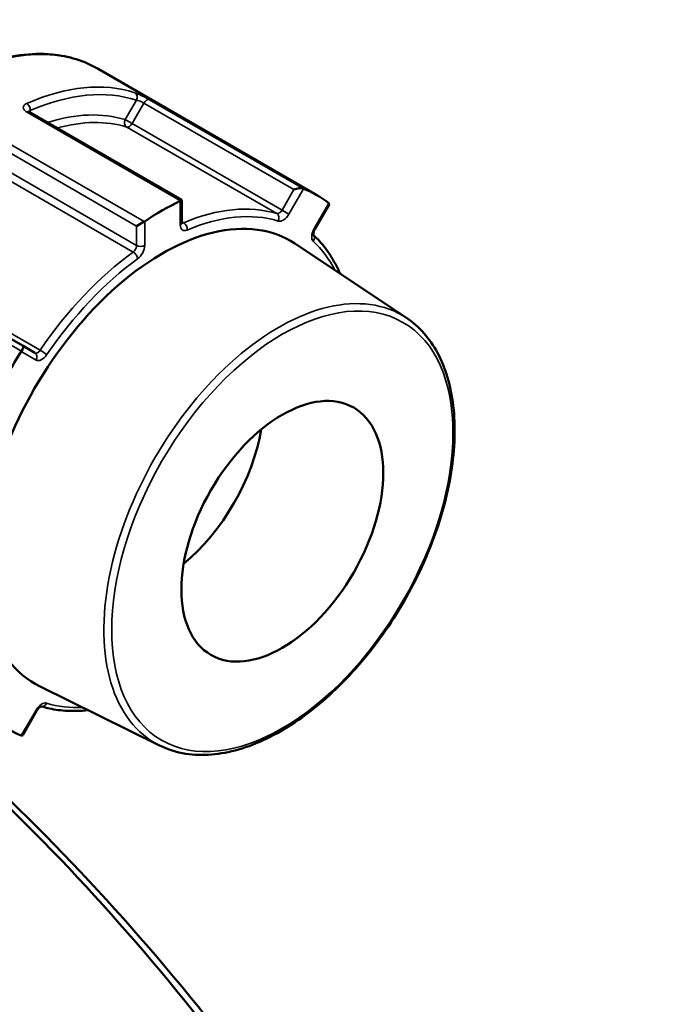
# Model space of a CAD drawing. Header units: millimetres. Extents: x 0 to 893, y 0 to 988.
# Tile 20 of 20: x 798 to 854, y 848 to 934. Entities that reach past the tile are written whole.
import ezdxf

# ---------------------------------------------------------------- set-up
doc = ezdxf.new("R2010")
doc.units = ezdxf.units.MM
doc.layers.add('Visible (ANSI)', color=7, linetype='Continuous', lineweight=50)
doc.layers.add('Visible Narrow (ANSI)', color=7, linetype='Continuous', lineweight=35)

msp = doc.modelspace()

# ---------------------------------------------------------------- linework, layer by layer
at = {"layer": 'Visible (ANSI)'}
for p, q in [((824.142, 918.525), (805.007, 929.572)), ((812.344, 918.096), (798.97, 925.817)), ((812.225, 918.027), (812.344, 918.096)), ((812.344, 916.116), (812.344, 918.096)), ((823.99, 915.538), (825.229, 917.685)), ((809.055, 916.197), (808.379, 915.807)), ((832.006, 907.761), (822.237, 914.269)), ((798.434, 905.308), (785.31, 912.885)), ((799.469, 904.71), (798.434, 905.308)), ((810.396, 870.331), (799.875, 875.537)), ((798.413, 871.237), (799.653, 873.385))]:
    msp.add_line(p, q, dxfattribs=at)
for centre, major_axis, ratio, start_param, end_param in [((822.392, 918.852), (-0.651, -0.174), 0.317837, 3.532447, 5.020129), ((810.642, 895.142), (13.5, 23.383), 0.57735, 6.201613, 6.364757), ((810.642, 895.142), (13.5, 23.383), 0.57735, 0.703826, 0.86697), ((824.592, 917.582), (0.651, 0.174), 0.317837, 5.975445, 6.507811), ((810.642, 895.142), (-11.189, -19.38), 0.57735, 3.104526, 6.320252), ((798.184, 904.875), (0.25, 0.433), 0.239146, 4.795504, 6.283185), ((810.642, 895.142), (13.5, 23.383), 0.57735, 1.489224, 1.652368), ((810.642, 895.142), (-6.25, -10.825), 0.57735, 0.99632, 2.145272), ((810.642, 895.142), (-13.5, -23.383), 0.57735, 6.201613, 6.364757), ((798.184, 871.841), (-0.174, 0.651), 0.317837, 2.916967, 3.449333)]:
    msp.add_ellipse(centre, major_axis=major_axis, ratio=ratio, start_param=start_param, end_param=end_param, dxfattribs=at)
msp.add_ellipse((821.135, 889.084), major_axis=(6.25, 10.825), ratio=0.57735, dxfattribs=at)
for points, knots in [([(778.007, 882.807), (776.567, 883.639), (775.354, 884.859), (773.484, 887.96), (772.839, 889.855), (772.185, 894.144), (772.189, 896.547), (772.85, 901.598), (773.509, 904.245), (775.412, 909.512), (776.655, 912.13), (779.597, 917.078), (781.296, 919.407), (784.984, 923.545), (786.972, 925.353), (791.045, 928.263), (793.129, 929.364), (797.185, 930.732), (799.159, 931.002), (802.44, 930.691), (803.802, 930.268), (805.007, 929.572)], [3.926991, 3.926991, 3.926991, 3.926991, 4.235668, 4.235668, 4.551962, 4.551962, 4.874536, 4.874536, 5.197579, 5.197579, 5.520093, 5.520093, 5.842405, 5.842405, 6.16498, 6.16498, 6.488081, 6.488081, 6.810272, 6.810272, 7.068583, 7.068583, 7.068583, 7.068583]), ([(798.97, 925.817), (798.951, 925.828), (798.936, 925.839), (798.913, 925.856), (798.907, 925.862), (798.902, 925.867), (798.902, 925.868), (798.902, 925.868)], [0, 0, 0, 0, 0.01571871, 0.01571871, 0.03143742, 0.03143742, 0.03792785, 0.03792785, 0.03792785, 0.03792785]), ([(812.353, 916.041), (812.353, 916.041), (812.353, 916.041), (812.351, 916.046), (812.349, 916.054), (812.345, 916.079), (812.344, 916.096), (812.344, 916.116)], [4.3319005, 4.3319005, 4.3319005, 4.3319005, 4.3982297, 4.3982297, 4.5553093, 4.5553093, 4.712389, 4.712389, 4.712389, 4.712389]), ([(823.859, 915.016), (823.859, 915.016), (823.859, 915.016), (823.859, 915.017), (823.855, 915.026), (823.85, 915.06), (823.849, 915.083), (823.851, 915.14), (823.855, 915.176), (823.872, 915.257), (823.885, 915.303), (823.92, 915.4), (823.943, 915.452), (823.976, 915.515), (823.983, 915.526), (823.99, 915.538)], [4.3319, 4.3319, 4.3319, 4.3319, 4.345739, 4.345739, 4.561744, 4.561744, 4.760951, 4.760951, 4.971376, 4.971376, 5.198971, 5.198971, 5.440924, 5.440924, 5.497787, 5.497787, 5.497787, 5.497787]), ([(826.197, 911.631), (826.061, 911.944), (825.914, 912.247), (825.493, 913.022), (825.201, 913.475), (824.566, 914.305), (824.224, 914.683), (823.856, 915.026)], [5.0942492, 5.0942492, 5.0942492, 5.0942492, 5.1574807, 5.1574807, 5.2622659, 5.2622659, 5.3651756, 5.3651756, 5.3651756, 5.3651756]), ([(832.006, 907.761), (833.117, 907.021), (834.037, 905.978), (835.434, 903.378), (835.896, 901.805), (836.307, 898.278), (836.244, 896.317), (835.598, 892.225), (835.013, 890.095), (833.384, 885.883), (832.342, 883.802), (829.903, 879.895), (828.508, 878.069), (825.501, 874.853), (823.89, 873.464), (820.605, 871.265), (818.933, 870.456), (815.694, 869.518), (814.127, 869.385), (811.877, 869.738), (811.107, 869.979), (810.396, 870.331)], [0.822465, 0.822465, 0.822465, 0.822465, 1.128675, 1.128675, 1.445382, 1.445382, 1.768854, 1.768854, 2.09259, 2.09259, 2.415681, 2.415681, 2.738586, 2.738586, 3.061883, 3.061883, 3.385803, 3.385803, 3.707937, 3.707937, 3.889924, 3.889924, 3.889924, 3.889924]), ([(799.653, 873.385), (799.682, 873.436), (799.715, 873.485), (799.785, 873.572), (799.82, 873.611), (799.888, 873.674), (799.92, 873.698), (799.973, 873.733), (799.996, 873.744), (800.027, 873.757), (800.037, 873.759), (800.039, 873.759), (800.039, 873.759), (800.039, 873.759)], [5.497787, 5.497787, 5.497787, 5.497787, 5.746839, 5.746839, 5.99095, 5.99095, 6.221046, 6.221046, 6.432559, 6.432559, 6.631789, 6.631789, 6.663674, 6.663674, 6.663674, 6.663674]), ([(800.029, 873.757), (800.51, 873.61), (801.009, 873.502), (802.045, 873.367), (802.583, 873.341), (803.465, 873.364), (803.8, 873.388), (804.14, 873.426)], [2.488806, 2.488806, 2.488806, 2.488806, 2.5917157, 2.5917157, 2.696501, 2.696501, 2.7597324, 2.7597324, 2.7597324, 2.7597324]), ([(796.402, 865.708), (804.584, 857.804), (812.392, 848.778), (826.396, 829.472), (832.601, 819.207), (843.175, 797.731), (847.384, 786.509), (852.449, 766.509), (853.668, 757.605), (853.695, 749.511), (853.708, 745.463), (853.425, 741.618), (852.273, 734.415), (851.403, 731.059), (849.099, 724.911), (847.664, 722.12), (844.261, 717.165), (842.293, 715.002), (838.816, 712.133), (837.471, 711.201), (836.053, 710.381)], [-2.771769, -2.771769, -2.771769, -2.771769, -2.446457, -2.446457, -2.123159, -2.123159, -1.77731, -1.77731, -1.475826, -1.475826, -1.475826, -1.325083, -1.325083, -1.174341, -1.174341, -1.023599, -1.023599, -0.872857, -0.872857, -0.786689, -0.786689, -0.786689, -0.786689]), ([(853.695, 751.019), (853.695, 751.158), (853.695, 751.297), (853.694, 751.436), (853.654, 759.396), (852.442, 768.146), (847.442, 787.787), (843.297, 798.802), (832.901, 819.866), (826.808, 829.929), (812.827, 849.175), (804.877, 858.299), (796.554, 866.23)], [1.470557, 1.470557, 1.470557, 1.470557, 1.475826, 1.475826, 1.475826, 1.77731, 1.77731, 2.123159, 2.123159, 2.446457, 2.446457, 2.783005, 2.783005, 2.783005, 2.783005])]:
    msp.add_open_spline(points, degree=3, knots=knots, dxfattribs=at)
for points in [[(822.997, 919.082), (822.989, 919.085), (822.981, 919.089), (822.973, 919.092)], [(812.225, 918.027), (812.216, 918.022), (812.207, 918.017), (812.197, 918.013)], [(825.215, 917.798), (825.209, 917.803), (825.203, 917.807), (825.197, 917.812)], [(809.086, 916.216), (809.076, 916.21), (809.066, 916.203), (809.055, 916.197)], [(798.308, 904.852), (798.301, 904.839), (798.294, 904.827), (798.287, 904.816)], [(798.287, 871.202), (798.294, 871.199), (798.301, 871.197), (798.308, 871.194)]]:
    msp.add_open_spline(points, degree=3, dxfattribs=at)
at = {"layer": 'Visible Narrow (ANSI)'}
for p, q in [((808.364, 926.833), (807.379, 925.128)), ((822.973, 919.092), (809.497, 926.873)), ((799.073, 925.757), (799.073, 925.913)), ((807.983, 924.78), (809.018, 926.573)), ((809.018, 926.573), (822.142, 918.996)), ((798.749, 925.808), (812.225, 918.027)), ((807.983, 924.78), (807.379, 925.128)), ((807.518, 924.476), (820.641, 916.899)), ((821.107, 917.203), (807.983, 924.78)), ((795.255, 923.384), (808.379, 915.807)), ((809.055, 916.197), (795.579, 923.978)), ((808.379, 914.115), (795.255, 921.693)), ((794.948, 921.11), (808.071, 913.533)), ((822.142, 918.996), (821.107, 917.203)), ((821.71, 916.854), (822.997, 919.082)), ((812.197, 918.013), (812.197, 915.912)), ((825.197, 917.812), (823.91, 915.584)), ((821.71, 916.854), (821.107, 917.203)), ((808.379, 915.807), (808.379, 914.115)), ((809.086, 914.115), (809.086, 916.216)), ((812.505, 916.093), (812.344, 916.186)), ((823.99, 915.538), (823.91, 915.584)), ((784.832, 912.632), (798.308, 904.852)), ((799.935, 904.944), (786.811, 912.521)), ((798.287, 904.816), (799.573, 904.073)), ((799.573, 873.431), (798.287, 871.202)), ((799.573, 873.431), (799.653, 873.385))]:
    msp.add_line(p, q, dxfattribs=at)
for centre, major_axis, ratio, start_param, end_param in [((791.507, 906.19), (-13.5, -23.383), 0.57735, 3.141593, 6.283185), ((796.457, 903.332), (13.5, 23.383), 0.57735, 0.12105, 0.664348), ((796.811, 903.128), (13.25, 22.95), 0.57735, 0.12105, 0.664348), ((808.01, 927.037), (0.155, 0.475), 0.810522, 4.543248, 6.114044), ((809.268, 926.429), (0.25, 0.433), 0.57735, 0.083115, 1.570796), ((798.72, 926.117), (0.2, -0.458), 0.642843, 0.853709, 2.424505), ((798.72, 925.384), (0.25, 0.433), 0.57735, 0, 0.702284), ((796.811, 903.128), (12.273, 21.258), 0.57735, 0.130736, 0.565195), ((797.164, 902.924), (12.023, 20.825), 0.57735, 0.130736, 0.531509), ((807.733, 924.924), (-0.148, -0.478), 0.809529, 4.530074, 6.10087), ((807.733, 924.924), (-0.25, -0.433), 0.57735, 0.130736, 1.570796), ((810.288, 895.346), (12.023, 20.825), 0.57735, 0.130736, 0.654662), ((810.642, 895.142), (11.773, 20.392), 0.57735, 0.130736, 0.654662), ((820.857, 917.347), (-0.25, -0.433), 0.57735, 0.130736, 1.570796), ((820.426, 916.451), (0.148, 0.478), 0.809529, 4.530074, 6.10087), ((821.21, 917.143), (-0.5, -0.866), 0.57735, 0.130736, 1.570796), ((811.844, 916.116), (0.5, 0), 0.57735, 5.497787, 6.283185), ((812.904, 916.32), (-0.5, -0.866), 0.57735, 5.497787, 6.937847), ((812.551, 916.524), (-0.25, -0.433), 0.57735, 0.167906, 0.654662), ((812.459, 915.661), (0.196, -0.46), 0.647689, 0.859892, 2.430688), ((824.41, 915.295), (-0.5, -0.866), 0.57735, 4.712389, 6.152449), ((823.496, 914.678), (0.34, 0.367), 0.809529, 4.894704, 6.210322), ((808.025, 913.911), (-0.25, -0.433), 0.57735, 0.916134, 2.356194), ((808.732, 914.32), (0.5, 0), 0.57735, 3.926991, 5.497787), ((808.379, 913.707), (0.5, 0.866), 0.57735, 4.057727, 5.497787), ((810.642, 895.142), (11.773, 20.392), 0.57735, 5.929701, 6.152449), ((810.288, 895.346), (-12.023, -20.825), 0.57735, 4.057727, 4.581653), ((810.642, 895.142), (11.773, 20.392), 0.57735, 0.916134, 1.44006), ((808.118, 913.155), (-0.295, 0.404), 0.497158, 3.869636, 5.440433), ((820.8, 889.277), (10.812, 18.728), 0.57735, 6.246119, 9.461844), ((799.719, 905.143), (-0.25, -0.433), 0.57735, 0, 1.44006), ((799.219, 904.277), (0.25, 0.433), 0.816497, 4.712389, 6.283185), ((800.073, 904.939), (-0.5, -0.866), 0.57735, 0, 1.44006), ((800.15, 904.744), (0.413, -0.282), 0.106442, 0.619526, 2.190322), ((800.073, 873.142), (0.5, 0.866), 0.57735, 0.130736, 1.570796), ((800.15, 874.242), (-0.148, -0.478), 0.809529, 0.072863, 1.388481), ((810.642, 895.142), (-11.773, -20.392), 0.57735, 0.130736, 0.353484)]:
    msp.add_ellipse(centre, major_axis=major_axis, ratio=ratio, start_param=start_param, end_param=end_param, dxfattribs=at)
msp.add_ellipse((821.135, 889.084), major_axis=(10.563, 18.295), ratio=0.57735, dxfattribs=at)
for points, knots in [([(809.497, 926.873), (809.461, 926.893), (809.423, 926.915), (809.219, 927.029), (809.024, 927.131), (808.691, 927.295), (808.55, 927.359), (808.354, 927.44), (808.286, 927.466), (808.228, 927.485)], [-0.1575142, -0.1575142, -0.1575142, -0.1575142, -0.1423732, -0.1423732, -0.0790962, -0.0790962, -0.0304216, -0.0304216, 0, 0, 0, 0]), ([(808.364, 926.833), (808.395, 926.829), (808.431, 926.822), (808.535, 926.794), (808.609, 926.768), (808.78, 926.697), (808.879, 926.65), (808.982, 926.594), (809.001, 926.584), (809.018, 926.573)], [0, 0, 0, 0, 0.0304216, 0.0304216, 0.0790962, 0.0790962, 0.1423732, 0.1423732, 0.1575142, 0.1575142, 0.1575142, 0.1575142]), ([(798.763, 926.547), (798.733, 926.534), (798.705, 926.52), (798.568, 926.44), (798.495, 926.357), (798.451, 926.196), (798.46, 926.123), (798.523, 925.997), (798.567, 925.943), (798.661, 925.864), (798.703, 925.835), (798.749, 925.808)], [-0.1575128, -0.1575128, -0.1575128, -0.1575128, -0.1449795, -0.1449795, -0.0918884, -0.0918884, -0.0510491, -0.0510491, -0.0196343, -0.0196343, 0, 0, 0, 0]), ([(798.946, 925.832), (798.963, 925.858), (798.993, 925.881), (799.045, 925.904), (799.059, 925.909), (799.073, 925.913)], [0.10621909, 0.10621909, 0.10621909, 0.10621909, 0.14497947, 0.14497947, 0.15751281, 0.15751281, 0.15751281, 0.15751281])]:
    msp.add_open_spline(points, degree=3, knots=knots, dxfattribs=at)

doc.saveas('drawing.dxf')
